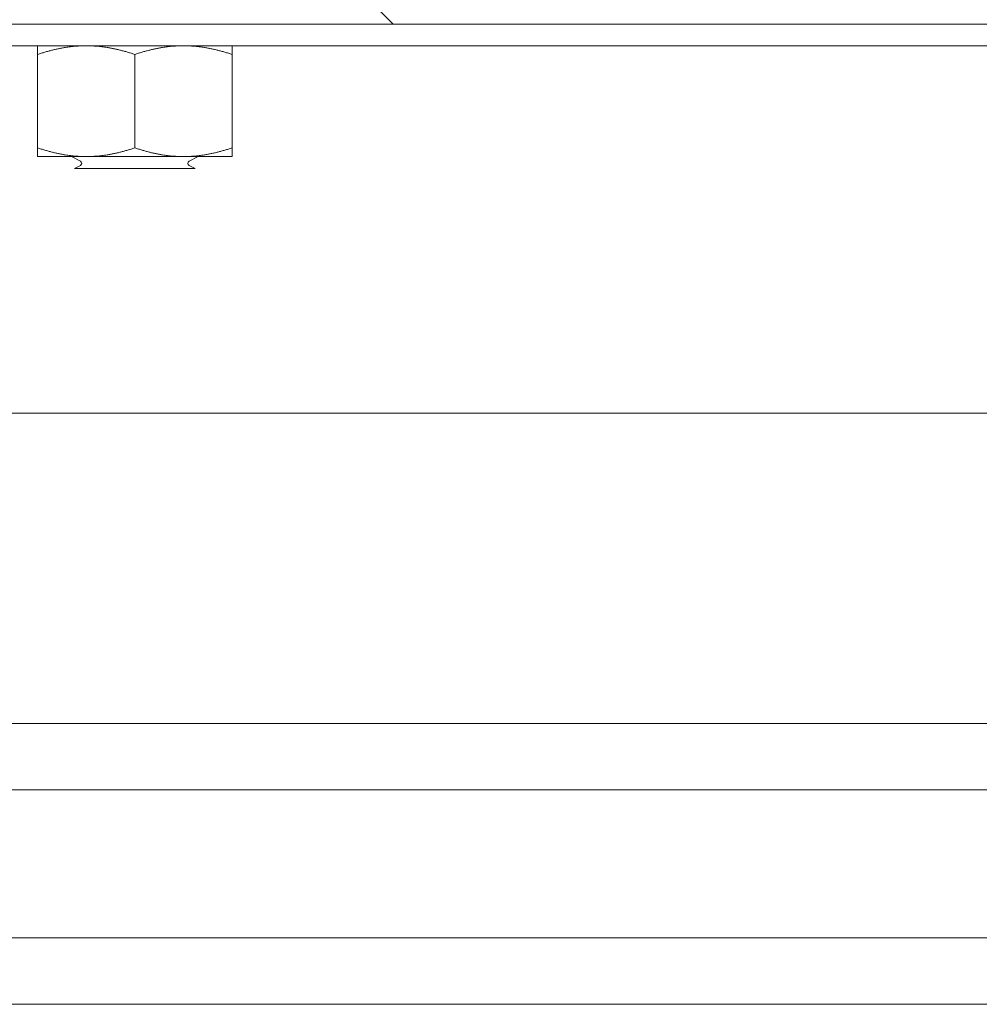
# Model space of a CAD drawing. Header units: inches. Extents: x 16 to 427, y 4 to 276.
# Tile 78 of 111: x 249.43 to 254.98, y 202.37 to 208.06. Entities that reach past the tile are written whole.
import ezdxf

# ---------------------------------------------------------------- set-up
doc = ezdxf.new("R2010")
doc.units = ezdxf.units.IN
doc.header["$LTSCALE"] = 26
doc.header["$MEASUREMENT"] = 0
doc.layers.add('Hatch (ANSI)', color=7, linetype='Continuous', lineweight=5)
doc.layers.add('Visible (ANSI)', color=7, linetype='Continuous', lineweight=5)

msp = doc.modelspace()

# ---------------------------------------------------------------- hatches: boundary and pattern name
at = {"layer": 'Hatch (ANSI)'}
h = msp.add_hatch(dxfattribs=at)
h.set_pattern_fill('ANSI31', color=256, scale=26, angle=90, style=0)
edge = h.paths.add_edge_path()
edge.add_ellipse((245.9353, 204.9611), major_axis=(0, -0.1958), ratio=1, start_angle=0, end_angle=90)
edge.add_line((246.131, 204.9611), (246.131, 207.8977))
edge.add_ellipse((246.2716, 207.8977), major_axis=(-0.1406, 0), ratio=1, start_angle=270, end_angle=360, ccw=False)
edge.add_line((246.2716, 208.0383), (282.052, 208.0383))
edge.add_line((282.052, 208.0383), (282.052, 208.1403))
edge.add_line((282.052, 208.1403), (246.2716, 208.1403))
edge.add_ellipse((246.2716, 207.8977), major_axis=(0, 0.2426), ratio=1, start_angle=0, end_angle=90)
edge.add_line((246.029, 207.8977), (246.029, 204.9611))
edge.add_ellipse((245.9353, 204.9611), major_axis=(0.0938, 0), ratio=1, start_angle=270, end_angle=360, ccw=False)
edge.add_line((245.9353, 204.8673), (245.2868, 204.8673))
edge.add_ellipse((245.2868, 204.9611), major_axis=(0, -0.0938), ratio=1, start_angle=313.9765, end_angle=360, ccw=False)
edge.add_ellipse((245.2868, 204.9611), major_axis=(-0.0675, -0.0651), ratio=1, start_angle=316.0235, end_angle=360, ccw=False)
edge.add_line((245.193, 204.9611), (245.193, 205.3903))
edge.add_line((245.193, 205.3903), (245.091, 205.3903))
edge.add_line((245.091, 205.3903), (245.091, 204.9611))
edge.add_ellipse((245.2868, 204.9611), major_axis=(-0.1957, 0), ratio=1, start_angle=0, end_angle=42.0996)
edge.add_ellipse((245.2868, 204.9611), major_axis=(-0.1452, -0.1312), ratio=1, start_angle=0, end_angle=47.9004)
edge.add_line((245.2868, 204.7653), (245.9353, 204.7653))

# ---------------------------------------------------------------- linework, layer by layer
at = {"layer": 'Visible (ANSI)'}
for p, q in [((246.2716, 208.0383), (282.052, 208.0383)), ((246.279, 207.9133), (281.904, 207.9133)), ((249.529, 207.3226), (249.529, 207.8631)), ((250.0915, 207.3226), (250.0915, 207.8631)), ((250.654, 207.3226), (250.654, 207.8631)), ((249.529, 207.2723), (249.8103, 207.2723)), ((249.7765, 207.2453), (249.7247, 207.2723)), ((249.8103, 207.2723), (250.3728, 207.2723)), ((250.3728, 207.2723), (250.654, 207.2723)), ((250.4065, 207.2453), (250.4583, 207.2723)), ((249.7765, 207.2203), (249.7429, 207.2028)), ((250.4401, 207.2028), (249.7429, 207.2028)), ((250.4065, 207.2203), (250.4401, 207.2028)), ((246.279, 205.7883), (281.904, 205.7883)), ((281.881, 203.9923), (247.131, 203.9923)), ((281.881, 203.6073), (247.131, 203.6073)), ((281.881, 202.7523), (247.131, 202.7523)), ((281.881, 202.3673), (247.131, 202.3673))]:
    msp.add_line(p, q, dxfattribs=at)
for centre, start, end in [((249.77, 207.2328), 297.5, 62.5), ((250.413, 207.2328), 117.5, 242.5)]:
    msp.add_arc(centre, 0.0141, start, end, dxfattribs=at)
for points in [[(249.529, 207.8631), (249.529, 207.9133), (249.529, 207.9133)], [(249.8103, 207.9133), (249.6797, 207.9133), (249.529, 207.8631)], [(250.0915, 207.8631), (249.9408, 207.9133), (249.8103, 207.9133)], [(250.3728, 207.9133), (250.2422, 207.9133), (250.0915, 207.8631)], [(250.654, 207.8631), (250.5033, 207.9133), (250.3728, 207.9133)], [(250.654, 207.9133), (250.654, 207.9133), (250.654, 207.8631)], [(249.529, 207.2723), (249.529, 207.2723), (249.529, 207.3226)], [(249.529, 207.3226), (249.6797, 207.2723), (249.8103, 207.2723)], [(249.8103, 207.2723), (249.9408, 207.2723), (250.0915, 207.3226)], [(250.0915, 207.3226), (250.2422, 207.2723), (250.3728, 207.2723)], [(250.3728, 207.2723), (250.5033, 207.2723), (250.654, 207.3226)], [(250.654, 207.3226), (250.654, 207.2723), (250.654, 207.2723)]]:
    msp.add_rational_spline(points, [1, 1.0379548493, 1], degree=2, dxfattribs=at)

doc.saveas('drawing.dxf')
